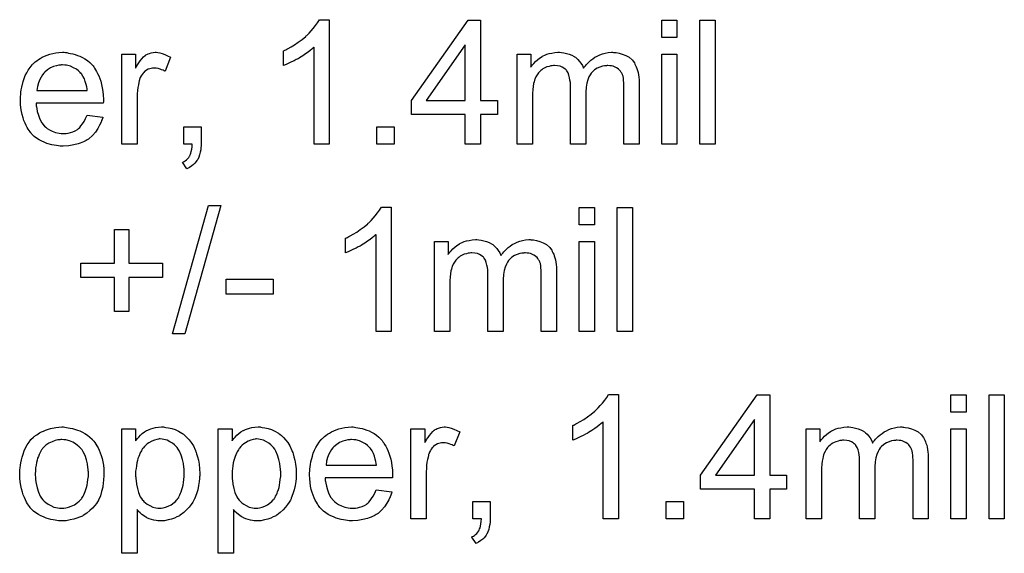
# Model space of a CAD drawing. Extents: x -1.6 to 9, y -2.8 to 5.2.
# Tile 177 of 197: x 6.263 to 6.898, y 3.707 to 4.051. Entities that reach past the tile are written whole.
import ezdxf

# ---------------------------------------------------------------- set-up
doc = ezdxf.new("R2010")
doc.units = 0
doc.layers.add('dfn6-15-57-c_document', color=1, linetype='CONTINUOUS')

msp = doc.modelspace()

# ---------------------------------------------------------------- linework, layer by layer
at = {"layer": 'dfn6-15-57-c_document', "color": 1}
for points in [[(6.462473, 3.970832), (6.452638, 3.970832), (6.452638, 4.033425), (6.452523, 4.03331), (6.451944, 4.032847), (6.45125, 4.032153), (6.450093, 4.031343), (6.44882, 4.030302), (6.4472, 4.029145), (6.445349, 4.027872), (6.443266, 4.026599), (6.443151, 4.026599), (6.443035, 4.026483), (6.442341, 4.026021), (6.441184, 4.025442), (6.439796, 4.024748), (6.438176, 4.023938), (6.43644, 4.023128), (6.434705, 4.022318), (6.432969, 4.021624), (6.432969, 4.031111), (6.433085, 4.031111), (6.433316, 4.031343), (6.433779, 4.031459), (6.434358, 4.031806), (6.435052, 4.032153), (6.435862, 4.032616), (6.437829, 4.033773), (6.440143, 4.035045), (6.442457, 4.036665), (6.444886, 4.038516), (6.447316, 4.040483), (6.447432, 4.040599), (6.447547, 4.040715), (6.447895, 4.041062), (6.448357, 4.041409), (6.449399, 4.042566), (6.450787, 4.043954), (6.452175, 4.045574), (6.45368, 4.047425), (6.454952, 4.049276), (6.456109, 4.051243), (6.462473, 4.051243), (6.462473, 3.970832)], [(6.560123, 3.999063), (6.570999, 3.999063), (6.570999, 3.990038), (6.560123, 3.990038), (6.560123, 3.970832), (6.550289, 3.970832), (6.550289, 3.990038), (6.515463, 3.990038), (6.515463, 3.999063), (6.55214, 4.050896), (6.560123, 4.050896), (6.560123, 3.999063)], [(6.686931, 4.039673), (6.677096, 4.039673), (6.677096, 4.050896), (6.686931, 4.050896), (6.686931, 4.039673)], [(6.711575, 3.970832), (6.70174, 3.970832), (6.70174, 4.050896), (6.711575, 4.050896), (6.711575, 3.970832)], [(6.292162, 4.03007), (6.293088, 4.029954), (6.294245, 4.029723), (6.295518, 4.029492), (6.297022, 4.029145), (6.29841, 4.028798), (6.30003, 4.028219), (6.301534, 4.02764), (6.303154, 4.026831), (6.304774, 4.025905), (6.306393, 4.024864), (6.307898, 4.023591), (6.309286, 4.022203), (6.309402, 4.022087), (6.309633, 4.021856), (6.30998, 4.021393), (6.310443, 4.020698), (6.311021, 4.019889), (6.3116, 4.018963), (6.312294, 4.017806), (6.312988, 4.016418), (6.313682, 4.014914), (6.314377, 4.013294), (6.314955, 4.011443), (6.315534, 4.009476), (6.315997, 4.007277), (6.316344, 4.004963), (6.316575, 4.002534), (6.316691, 3.999872), (6.316691, 3.999757), (6.316691, 3.999294), (6.316691, 3.998484), (6.316575, 3.997327), (6.273188, 3.997327), (6.273188, 3.997211), (6.273188, 3.996864), (6.273303, 3.996401), (6.273303, 3.995707), (6.273419, 3.994897), (6.27365, 3.993972), (6.273997, 3.991889), (6.274692, 3.989575), (6.275617, 3.98703), (6.27689, 3.984716), (6.27851, 3.982633), (6.278625, 3.982633), (6.278741, 3.982402), (6.279435, 3.981823), (6.280477, 3.981013), (6.281865, 3.980204), (6.283716, 3.979278), (6.285799, 3.978468), (6.288113, 3.97789), (6.289386, 3.977774), (6.290774, 3.977658), (6.291699, 3.977658), (6.292741, 3.977774), (6.294014, 3.978005), (6.295402, 3.978352), (6.297022, 3.978815), (6.298526, 3.979509), (6.30003, 3.980435), (6.300146, 3.980551), (6.300724, 3.981013), (6.301418, 3.981708), (6.302228, 3.982633), (6.303154, 3.983906), (6.304195, 3.985526), (6.305236, 3.987377), (6.306162, 3.989575), (6.316344, 3.988302), (6.316344, 3.988187), (6.316228, 3.987955), (6.316112, 3.987493), (6.315881, 3.986798), (6.315534, 3.986104), (6.315187, 3.985179), (6.314261, 3.983212), (6.313104, 3.981013), (6.311484, 3.978699), (6.309633, 3.976501), (6.307319, 3.974419), (6.307203, 3.974419), (6.306972, 3.974187), (6.306625, 3.973956), (6.306162, 3.973609), (6.305468, 3.973262), (6.304774, 3.972914), (6.303848, 3.972452), (6.302807, 3.971989), (6.30165, 3.971526), (6.300493, 3.971063), (6.2976, 3.970369), (6.294361, 3.969791), (6.290774, 3.969559), (6.289501, 3.969559), (6.288691, 3.969675), (6.28765, 3.969791), (6.286377, 3.970022), (6.284989, 3.970253), (6.283485, 3.970485), (6.280245, 3.97141), (6.27851, 3.972104), (6.27689, 3.972799), (6.275154, 3.973724), (6.273535, 3.974766), (6.27203, 3.975923), (6.270526, 3.977311), (6.270411, 3.977427), (6.270179, 3.977658), (6.269832, 3.978121), (6.269369, 3.978815), (6.268791, 3.979625), (6.268212, 3.980551), (6.267518, 3.981708), (6.266824, 3.98298), (6.26613, 3.984484), (6.265436, 3.986104), (6.264857, 3.987955), (6.264279, 3.989922), (6.263816, 3.992005), (6.263469, 3.994319), (6.263237, 3.996749), (6.263122, 3.999294), (6.263122, 3.99941), (6.263122, 3.999988), (6.263122, 4.000682), (6.263237, 4.001724), (6.263353, 4.002996), (6.263469, 4.004385), (6.2637, 4.006005), (6.264047, 4.007624), (6.264973, 4.011327), (6.265551, 4.013178), (6.266245, 4.015145), (6.267171, 4.016996), (6.268212, 4.018732), (6.269369, 4.020467), (6.270642, 4.022087), (6.270758, 4.022203), (6.270989, 4.022434), (6.271452, 4.022781), (6.27203, 4.02336), (6.272725, 4.023938), (6.27365, 4.024632), (6.274692, 4.025442), (6.275964, 4.026136), (6.277237, 4.026946), (6.278741, 4.02764), (6.280361, 4.028335), (6.282096, 4.028913), (6.283948, 4.029492), (6.285914, 4.029839), (6.287997, 4.03007), (6.290195, 4.030186), (6.291352, 4.030186), (6.292162, 4.03007)], [(6.351864, 4.03007), (6.353136, 4.029839), (6.35464, 4.029376), (6.35626, 4.028798), (6.358111, 4.027988), (6.360078, 4.026946), (6.356492, 4.017922), (6.356376, 4.018037), (6.355913, 4.018269), (6.355219, 4.018616), (6.354293, 4.018963), (6.353252, 4.01931), (6.351979, 4.019657), (6.350707, 4.019889), (6.349434, 4.020004), (6.348855, 4.020004), (6.348277, 4.019889), (6.347467, 4.019773), (6.346657, 4.019541), (6.345616, 4.019194), (6.344574, 4.018732), (6.343649, 4.018037), (6.343533, 4.017922), (6.343186, 4.01769), (6.342839, 4.017227), (6.34226, 4.016649), (6.341682, 4.015839), (6.341103, 4.014914), (6.340525, 4.013872), (6.340062, 4.012599), (6.339946, 4.012368), (6.339831, 4.011674), (6.339599, 4.010633), (6.339252, 4.009244), (6.338905, 4.007509), (6.338674, 4.005542), (6.338558, 4.003459), (6.338442, 4.001145), (6.338442, 3.970832), (6.328608, 3.970832), (6.328608, 4.028913), (6.337517, 4.028913), (6.337517, 4.02012), (6.337632, 4.020236), (6.338095, 4.021046), (6.338674, 4.022087), (6.339599, 4.02336), (6.340525, 4.024632), (6.341566, 4.026021), (6.342608, 4.027178), (6.343649, 4.028103), (6.343765, 4.028219), (6.344112, 4.02845), (6.344806, 4.028798), (6.3455, 4.029145), (6.346426, 4.029492), (6.347583, 4.029839), (6.34874, 4.03007), (6.350012, 4.030186), (6.350822, 4.030186), (6.351864, 4.03007)], [(6.550289, 4.03493), (6.525066, 3.999063), (6.550289, 3.999063), (6.550289, 4.03493)], [(6.645973, 4.03007), (6.646783, 4.03007), (6.647593, 4.029955), (6.64956, 4.029608), (6.651642, 4.029029), (6.653841, 4.028103), (6.656039, 4.026946), (6.65789, 4.025327), (6.658121, 4.025095), (6.658584, 4.024401), (6.659394, 4.02336), (6.659741, 4.02255), (6.660204, 4.02174), (6.660667, 4.020699), (6.661014, 4.019657), (6.661477, 4.0185), (6.661824, 4.017112), (6.662055, 4.015724), (6.662287, 4.014104), (6.662518, 4.012484), (6.662518, 4.010633), (6.662518, 3.970832), (6.652684, 3.970832), (6.652684, 4.007277), (6.652684, 4.007393), (6.652684, 4.007509), (6.652684, 4.008203), (6.652684, 4.009244), (6.652568, 4.010517), (6.652452, 4.011905), (6.652336, 4.013294), (6.652105, 4.014682), (6.651758, 4.015724), (6.651758, 4.015839), (6.651526, 4.016186), (6.651295, 4.016649), (6.650948, 4.017228), (6.650485, 4.017922), (6.649907, 4.018616), (6.649212, 4.01931), (6.648287, 4.020004), (6.648171, 4.02012), (6.647824, 4.020236), (6.647361, 4.020467), (6.646551, 4.020814), (6.645742, 4.021161), (6.6447, 4.021393), (6.643659, 4.021508), (6.642386, 4.021624), (6.641808, 4.021624), (6.641345, 4.021508), (6.640188, 4.021393), (6.6388, 4.021161), (6.63718, 4.020583), (6.635444, 4.019889), (6.633709, 4.018847), (6.632089, 4.017459), (6.631973, 4.017228), (6.63151, 4.016649), (6.630816, 4.015724), (6.630122, 4.014335), (6.629312, 4.012484), (6.628734, 4.010286), (6.628271, 4.007624), (6.628039, 4.004501), (6.628039, 3.970832), (6.618205, 3.970832), (6.618205, 4.008434), (6.618205, 4.00855), (6.618205, 4.008782), (6.618205, 4.009013), (6.618205, 4.009476), (6.618089, 4.010748), (6.617858, 4.012137), (6.617626, 4.013757), (6.617164, 4.015376), (6.616585, 4.016881), (6.615775, 4.018269), (6.615659, 4.018385), (6.615312, 4.018847), (6.614734, 4.01931), (6.613924, 4.020004), (6.612883, 4.020583), (6.611494, 4.021161), (6.609874, 4.021508), (6.607908, 4.021624), (6.607213, 4.021624), (6.606404, 4.021508), (6.605478, 4.021393), (6.604321, 4.021046), (6.602932, 4.020698), (6.60166, 4.02012), (6.600271, 4.019426), (6.600156, 4.01931), (6.599693, 4.018963), (6.599114, 4.0185), (6.598305, 4.017806), (6.597495, 4.01688), (6.596685, 4.015723), (6.595875, 4.014451), (6.595181, 4.012947), (6.595065, 4.012715), (6.594949, 4.012137), (6.594718, 4.011211), (6.594371, 4.009938), (6.594024, 4.008203), (6.593792, 4.00612), (6.593676, 4.003691), (6.593561, 4.000914), (6.593561, 3.970832), (6.583726, 3.970832), (6.583726, 4.028913), (6.59252, 4.028913), (6.59252, 4.020583), (6.592635, 4.020814), (6.592982, 4.021277), (6.593676, 4.022087), (6.594486, 4.023012), (6.595528, 4.024169), (6.5968, 4.025327), (6.598189, 4.026483), (6.599809, 4.027525), (6.60004, 4.02764), (6.600618, 4.027988), (6.601544, 4.028335), (6.602817, 4.028913), (6.604321, 4.029376), (6.606056, 4.029723), (6.608023, 4.03007), (6.610106, 4.030186), (6.611147, 4.030186), (6.61242, 4.03007), (6.613808, 4.029839), (6.615544, 4.029492), (6.617279, 4.029029), (6.619015, 4.028335), (6.620635, 4.027409), (6.620866, 4.027294), (6.621329, 4.026946), (6.622023, 4.026368), (6.622949, 4.025442), (6.623874, 4.024401), (6.624916, 4.023128), (6.625841, 4.021624), (6.626535, 4.019889), (6.626651, 4.020004), (6.626882, 4.020352), (6.62723, 4.020814), (6.627808, 4.021508), (6.628502, 4.022318), (6.629312, 4.023128), (6.630238, 4.024054), (6.631395, 4.025095), (6.632667, 4.026021), (6.63394, 4.026946), (6.635444, 4.027756), (6.637064, 4.028566), (6.6388, 4.02926), (6.640651, 4.029723), (6.642502, 4.03007), (6.644584, 4.030186), (6.645394, 4.030186), (6.645973, 4.03007)], [(6.686931, 3.970832), (6.677096, 3.970832), (6.677096, 4.028913), (6.686931, 4.028913), (6.686931, 3.970832)], [(6.290311, 4.022087), (6.289617, 4.022087), (6.289154, 4.021971), (6.287881, 4.021856), (6.286377, 4.021508), (6.284526, 4.02093), (6.282559, 4.02012), (6.280708, 4.018963), (6.278857, 4.017459), (6.278625, 4.017227), (6.278163, 4.016649), (6.277353, 4.015608), (6.276543, 4.014219), (6.275617, 4.012599), (6.274807, 4.010517), (6.274113, 4.008087), (6.273766, 4.005426), (6.306278, 4.005426), (6.306278, 4.005542), (6.306278, 4.005773), (6.306162, 4.00612), (6.306162, 4.006583), (6.305931, 4.007972), (6.305583, 4.009476), (6.305005, 4.011327), (6.304426, 4.013062), (6.303501, 4.014798), (6.30246, 4.016302), (6.30246, 4.016418), (6.302228, 4.016533), (6.30165, 4.017227), (6.300608, 4.018153), (6.29922, 4.019194), (6.297484, 4.020236), (6.295402, 4.021161), (6.292972, 4.021856), (6.291699, 4.021971), (6.290311, 4.022087)], [(6.379747, 3.970832), (6.379747, 3.970716), (6.379747, 3.9706), (6.379747, 3.970253), (6.379747, 3.969791), (6.379632, 3.968749), (6.379516, 3.967245), (6.379169, 3.965741), (6.378822, 3.964006), (6.378243, 3.962386), (6.377549, 3.960882), (6.377433, 3.960766), (6.377086, 3.960303), (6.376623, 3.959609), (6.375813, 3.958683), (6.374888, 3.957758), (6.373731, 3.956832), (6.372227, 3.955791), (6.370607, 3.954981), (6.36783, 3.959146), (6.367946, 3.959262), (6.368293, 3.959378), (6.368871, 3.959725), (6.369566, 3.960187), (6.37026, 3.960766), (6.37107, 3.96146), (6.371764, 3.96227), (6.372342, 3.963196), (6.372458, 3.963311), (6.372574, 3.963658), (6.372805, 3.964353), (6.373152, 3.965162), (6.373384, 3.966204), (6.373731, 3.967592), (6.373962, 3.969096), (6.374078, 3.970832), (6.368524, 3.970832), (6.368524, 3.982055), (6.379747, 3.982055), (6.379747, 3.970832)], [(6.504472, 3.970832), (6.493249, 3.970832), (6.493249, 3.982055), (6.504472, 3.982055), (6.504472, 3.970832)], [(6.369218, 3.848491), (6.361351, 3.848491), (6.384607, 3.931332), (6.392474, 3.931332), (6.369218, 3.848491)], [(6.502505, 3.849879), (6.49267, 3.849879), (6.49267, 3.912473), (6.492555, 3.912357), (6.491976, 3.911894), (6.491282, 3.9112), (6.490125, 3.91039), (6.488852, 3.909349), (6.487233, 3.908192), (6.485381, 3.906919), (6.483299, 3.905646), (6.483183, 3.905646), (6.483067, 3.905531), (6.482373, 3.905068), (6.481216, 3.904489), (6.479828, 3.903795), (6.478208, 3.902985), (6.476472, 3.902175), (6.474737, 3.901365), (6.473001, 3.900671), (6.473001, 3.910159), (6.473117, 3.910159), (6.473349, 3.91039), (6.473811, 3.910506), (6.47439, 3.910853), (6.475084, 3.9112), (6.475894, 3.911663), (6.477861, 3.91282), (6.480175, 3.914093), (6.482489, 3.915712), (6.484918, 3.917564), (6.487348, 3.91953), (6.487464, 3.919646), (6.48758, 3.919762), (6.487927, 3.920109), (6.48839, 3.920456), (6.489431, 3.921613), (6.490819, 3.923001), (6.492208, 3.924621), (6.493712, 3.926472), (6.494984, 3.928324), (6.496141, 3.930291), (6.502505, 3.930291), (6.502505, 3.849879)], [(6.633593, 3.918721), (6.623758, 3.918721), (6.623758, 3.929943), (6.633593, 3.929943), (6.633593, 3.918721)], [(6.658237, 3.849879), (6.648403, 3.849879), (6.648403, 3.929943), (6.658237, 3.929943), (6.658237, 3.849879)], [(6.33312, 3.893961), (6.354872, 3.893961), (6.354872, 3.88482), (6.33312, 3.88482), (6.33312, 3.862837), (6.323864, 3.862837), (6.323864, 3.88482), (6.302113, 3.88482), (6.302113, 3.893961), (6.323864, 3.893961), (6.323864, 3.915712), (6.33312, 3.915712), (6.33312, 3.893961)], [(6.592635, 3.909117), (6.593445, 3.909117), (6.594255, 3.909002), (6.596222, 3.908655), (6.598305, 3.908076), (6.600503, 3.907151), (6.602701, 3.905994), (6.604552, 3.904374), (6.604784, 3.904142), (6.605247, 3.903448), (6.606056, 3.902407), (6.606404, 3.901597), (6.606866, 3.900787), (6.607329, 3.899746), (6.607676, 3.898704), (6.608139, 3.897547), (6.608486, 3.896159), (6.608717, 3.894771), (6.608949, 3.893151), (6.60918, 3.891531), (6.60918, 3.88968), (6.60918, 3.849879), (6.599346, 3.849879), (6.599346, 3.886325), (6.599346, 3.88644), (6.599346, 3.886556), (6.599346, 3.88725), (6.599346, 3.888291), (6.59923, 3.889564), (6.599114, 3.890952), (6.598999, 3.892341), (6.598767, 3.893729), (6.59842, 3.894771), (6.59842, 3.894886), (6.598189, 3.895233), (6.597957, 3.895696), (6.59761, 3.896275), (6.597148, 3.896969), (6.596569, 3.897663), (6.595875, 3.898357), (6.594949, 3.899052), (6.594833, 3.899167), (6.594486, 3.899283), (6.594024, 3.899514), (6.593214, 3.899861), (6.592404, 3.900209), (6.591363, 3.90044), (6.590321, 3.900556), (6.589048, 3.900671), (6.58847, 3.900671), (6.588007, 3.900556), (6.58685, 3.90044), (6.585462, 3.900209), (6.583842, 3.89963), (6.582106, 3.898936), (6.580371, 3.897894), (6.578751, 3.896506), (6.578636, 3.896275), (6.578173, 3.895696), (6.577479, 3.894771), (6.576784, 3.893382), (6.575974, 3.891531), (6.575396, 3.889333), (6.574933, 3.886672), (6.574702, 3.883548), (6.574702, 3.849879), (6.564867, 3.849879), (6.564867, 3.887481), (6.564867, 3.887597), (6.564867, 3.887829), (6.564867, 3.88806), (6.564867, 3.888523), (6.564752, 3.889796), (6.56452, 3.891184), (6.564289, 3.892804), (6.563826, 3.894423), (6.563247, 3.895928), (6.562438, 3.897316), (6.562322, 3.897432), (6.561975, 3.897894), (6.561396, 3.898357), (6.560586, 3.899052), (6.559545, 3.89963), (6.558157, 3.900209), (6.556537, 3.900556), (6.55457, 3.900671), (6.553876, 3.900671), (6.553066, 3.900556), (6.55214, 3.90044), (6.550983, 3.900093), (6.549595, 3.899746), (6.548322, 3.899167), (6.546934, 3.898473), (6.546818, 3.898357), (6.546355, 3.89801), (6.545777, 3.897547), (6.544967, 3.896853), (6.544157, 3.895928), (6.543347, 3.894771), (6.542537, 3.893498), (6.541843, 3.891994), (6.541727, 3.891762), (6.541611, 3.891184), (6.54138, 3.890258), (6.541033, 3.888986), (6.540686, 3.88725), (6.540454, 3.885168), (6.540339, 3.882738), (6.540223, 3.879961), (6.540223, 3.849879), (6.530389, 3.849879), (6.530389, 3.90796), (6.539182, 3.90796), (6.539182, 3.89963), (6.539297, 3.899861), (6.539645, 3.900324), (6.540339, 3.901134), (6.541149, 3.90206), (6.54219, 3.903217), (6.543463, 3.904374), (6.544851, 3.905531), (6.546471, 3.906572), (6.546702, 3.906688), (6.547281, 3.907035), (6.548206, 3.907382), (6.549479, 3.90796), (6.550983, 3.908423), (6.552719, 3.90877), (6.554686, 3.909117), (6.556768, 3.909233), (6.55781, 3.909233), (6.559082, 3.909117), (6.560471, 3.908886), (6.562206, 3.908539), (6.563942, 3.908076), (6.565677, 3.907382), (6.567297, 3.906456), (6.567528, 3.906341), (6.567991, 3.905994), (6.568685, 3.905415), (6.569611, 3.904489), (6.570537, 3.903448), (6.571578, 3.902175), (6.572503, 3.900671), (6.573198, 3.898936), (6.573313, 3.899052), (6.573545, 3.899399), (6.573892, 3.899861), (6.57447, 3.900556), (6.575164, 3.901365), (6.575974, 3.902175), (6.5769, 3.903101), (6.578057, 3.904142), (6.57933, 3.905068), (6.580602, 3.905994), (6.582106, 3.906803), (6.583726, 3.907613), (6.585462, 3.908307), (6.587313, 3.90877), (6.589164, 3.909117), (6.591247, 3.909233), (6.592057, 3.909233), (6.592635, 3.909117)], [(6.633593, 3.849879), (6.623758, 3.849879), (6.623758, 3.907961), (6.633593, 3.907961), (6.633593, 3.849879)], [(6.426374, 3.873945), (6.395945, 3.873945), (6.395945, 3.883779), (6.426374, 3.883779), (6.426374, 3.873945)], [(6.649097, 3.728926), (6.639262, 3.728926), (6.639262, 3.79152), (6.639147, 3.791404), (6.638568, 3.790941), (6.637874, 3.790247), (6.636717, 3.789437), (6.635444, 3.788396), (6.633824, 3.787239), (6.631973, 3.785966), (6.629891, 3.784694), (6.629775, 3.784694), (6.629659, 3.784578), (6.628965, 3.784115), (6.627808, 3.783537), (6.62642, 3.782843), (6.6248, 3.782033), (6.623064, 3.781223), (6.621329, 3.780413), (6.619593, 3.779719), (6.619593, 3.789206), (6.619709, 3.789206), (6.61994, 3.789437), (6.620403, 3.789553), (6.620982, 3.7899), (6.621676, 3.790247), (6.622486, 3.79071), (6.624453, 3.791867), (6.626767, 3.79314), (6.629081, 3.79476), (6.63151, 3.796611), (6.63394, 3.798578), (6.634056, 3.798693), (6.634172, 3.798809), (6.634519, 3.799156), (6.634981, 3.799503), (6.636023, 3.80066), (6.637411, 3.802049), (6.6388, 3.803669), (6.640304, 3.80552), (6.641576, 3.807371), (6.642733, 3.809338), (6.649097, 3.809338), (6.649097, 3.728926)], [(6.746748, 3.757157), (6.757623, 3.757157), (6.757623, 3.748133), (6.746748, 3.748133), (6.746748, 3.728926), (6.736913, 3.728926), (6.736913, 3.748133), (6.702087, 3.748133), (6.702087, 3.757157), (6.738764, 3.808991), (6.746748, 3.808991), (6.746748, 3.757157)], [(6.873555, 3.797768), (6.86372, 3.797768), (6.86372, 3.808991), (6.873555, 3.808991), (6.873555, 3.797768)], [(6.898199, 3.728926), (6.888364, 3.728926), (6.888364, 3.808991), (6.898199, 3.808991), (6.898199, 3.728926)], [(6.291815, 3.788165), (6.292856, 3.788049), (6.294014, 3.787818), (6.295286, 3.787586), (6.29679, 3.787355), (6.299914, 3.786313), (6.301534, 3.785735), (6.303154, 3.784925), (6.304774, 3.784115), (6.306393, 3.782958), (6.307898, 3.781801), (6.309402, 3.780413), (6.309517, 3.780297), (6.309749, 3.780066), (6.310096, 3.779603), (6.310559, 3.779024), (6.311137, 3.778214), (6.311831, 3.777173), (6.312525, 3.776016), (6.31322, 3.774743), (6.313914, 3.773355), (6.314608, 3.771619), (6.315302, 3.769884), (6.315881, 3.767917), (6.316344, 3.765834), (6.316691, 3.763636), (6.316922, 3.761322), (6.317038, 3.758777), (6.317038, 3.758661), (6.317038, 3.758314), (6.317038, 3.757735), (6.317038, 3.756926), (6.316922, 3.756), (6.316806, 3.754843), (6.316806, 3.753686), (6.316575, 3.752413), (6.316228, 3.749521), (6.315534, 3.746628), (6.314724, 3.743736), (6.313567, 3.741075), (6.313567, 3.740959), (6.313451, 3.740843), (6.31322, 3.740496), (6.312988, 3.740033), (6.312178, 3.738876), (6.311137, 3.737488), (6.309749, 3.735868), (6.308013, 3.734248), (6.306046, 3.732629), (6.303732, 3.731124), (6.303617, 3.731124), (6.303501, 3.731009), (6.303154, 3.730777), (6.302575, 3.730546), (6.301997, 3.730315), (6.301303, 3.730083), (6.299567, 3.729389), (6.2976, 3.728811), (6.295171, 3.728232), (6.292625, 3.727769), (6.289848, 3.727653), (6.288691, 3.727653), (6.287766, 3.727769), (6.286724, 3.727885), (6.285567, 3.728116), (6.284179, 3.728348), (6.282791, 3.728579), (6.279667, 3.729505), (6.277931, 3.730199), (6.276311, 3.730893), (6.274692, 3.731819), (6.273072, 3.73286), (6.271568, 3.734017), (6.270064, 3.735405), (6.269948, 3.735521), (6.269717, 3.735753), (6.269369, 3.736215), (6.268907, 3.73691), (6.268328, 3.737719), (6.26775, 3.738645), (6.267055, 3.739802), (6.266361, 3.74119), (6.265667, 3.742695), (6.264973, 3.74443), (6.264394, 3.746281), (6.263816, 3.748248), (6.263353, 3.750446), (6.263006, 3.75276), (6.262775, 3.755306), (6.262659, 3.757967), (6.262659, 3.758198), (6.262659, 3.758661), (6.262775, 3.759471), (6.262775, 3.760628), (6.26289, 3.761901), (6.263122, 3.763521), (6.263353, 3.76514), (6.263816, 3.766992), (6.264279, 3.768843), (6.264857, 3.77081), (6.265551, 3.772892), (6.266477, 3.774859), (6.267403, 3.77671), (6.268675, 3.778561), (6.269948, 3.780297), (6.271568, 3.781801), (6.271683, 3.781917), (6.271915, 3.782032), (6.272378, 3.78238), (6.272956, 3.782842), (6.27365, 3.783305), (6.274576, 3.783884), (6.275502, 3.784462), (6.276658, 3.785041), (6.277931, 3.785619), (6.27932, 3.786198), (6.282444, 3.787239), (6.28603, 3.788049), (6.287881, 3.788165), (6.289848, 3.78828), (6.291005, 3.78828), (6.291815, 3.788165)], [(6.356144, 3.788165), (6.356954, 3.788049), (6.35869, 3.787818), (6.360772, 3.787355), (6.362971, 3.78666), (6.365169, 3.785619), (6.367367, 3.784347), (6.367483, 3.784347), (6.367599, 3.784115), (6.368293, 3.783652), (6.369334, 3.782727), (6.370607, 3.78157), (6.371995, 3.780066), (6.373384, 3.778214), (6.374772, 3.776016), (6.375929, 3.773586), (6.375929, 3.773471), (6.376045, 3.773239), (6.37616, 3.772892), (6.376392, 3.772429), (6.376623, 3.771735), (6.376855, 3.770925), (6.377433, 3.769074), (6.378012, 3.76676), (6.378475, 3.764215), (6.378822, 3.761322), (6.378937, 3.758314), (6.378937, 3.758198), (6.378937, 3.757967), (6.378937, 3.757504), (6.378937, 3.75681), (6.378822, 3.756), (6.378822, 3.755074), (6.37859, 3.752992), (6.378127, 3.750446), (6.377549, 3.747785), (6.376739, 3.745008), (6.375698, 3.742232), (6.375698, 3.742116), (6.375582, 3.741885), (6.375351, 3.741537), (6.375119, 3.741075), (6.374309, 3.739802), (6.373268, 3.738182), (6.371995, 3.736447), (6.370376, 3.734711), (6.368524, 3.732976), (6.366326, 3.731356), (6.36621, 3.731356), (6.366095, 3.73124), (6.365748, 3.731009), (6.365285, 3.730777), (6.364128, 3.730199), (6.362508, 3.729505), (6.360541, 3.728811), (6.358458, 3.728232), (6.356029, 3.727769), (6.353599, 3.727653), (6.352789, 3.727653), (6.351864, 3.727769), (6.350707, 3.727885), (6.349318, 3.728116), (6.347814, 3.728463), (6.34631, 3.728926), (6.344806, 3.72962), (6.34469, 3.729736), (6.344112, 3.729968), (6.343417, 3.73043), (6.342492, 3.731124), (6.341566, 3.731819), (6.340409, 3.732744), (6.339368, 3.733786), (6.338442, 3.734943), (6.338442, 3.706712), (6.328608, 3.706712), (6.328608, 3.787008), (6.337517, 3.787008), (6.337517, 3.779371), (6.337632, 3.779603), (6.338095, 3.780066), (6.338674, 3.780876), (6.339599, 3.781801), (6.340641, 3.782958), (6.341798, 3.783999), (6.343186, 3.785041), (6.344574, 3.785966), (6.344806, 3.786082), (6.345269, 3.786313), (6.346194, 3.78666), (6.347351, 3.787123), (6.34874, 3.787586), (6.350359, 3.787933), (6.352211, 3.788165), (6.354293, 3.78828), (6.355566, 3.78828), (6.356144, 3.788165)], [(6.418391, 3.788165), (6.419201, 3.788049), (6.420936, 3.787818), (6.423019, 3.787355), (6.425217, 3.78666), (6.427416, 3.785619), (6.429614, 3.784347), (6.42973, 3.784347), (6.429845, 3.784115), (6.430539, 3.783652), (6.431581, 3.782727), (6.432854, 3.78157), (6.434242, 3.780066), (6.43563, 3.778214), (6.437019, 3.776016), (6.438176, 3.773586), (6.438176, 3.773471), (6.438291, 3.773239), (6.438407, 3.772892), (6.438639, 3.772429), (6.43887, 3.771735), (6.439101, 3.770925), (6.43968, 3.769074), (6.440258, 3.76676), (6.440721, 3.764215), (6.441068, 3.761322), (6.441184, 3.758314), (6.441184, 3.758198), (6.441184, 3.757967), (6.441184, 3.757504), (6.441184, 3.75681), (6.441068, 3.756), (6.441068, 3.755074), (6.440837, 3.752992), (6.440374, 3.750446), (6.439796, 3.747785), (6.438986, 3.745008), (6.437944, 3.742232), (6.437944, 3.742116), (6.437829, 3.741885), (6.437597, 3.741537), (6.437366, 3.741075), (6.436556, 3.739802), (6.435515, 3.738182), (6.434242, 3.736447), (6.432622, 3.734711), (6.430771, 3.732976), (6.428573, 3.731356), (6.428457, 3.731356), (6.428341, 3.73124), (6.427994, 3.731009), (6.427531, 3.730777), (6.426374, 3.730199), (6.424755, 3.729505), (6.422788, 3.728811), (6.420705, 3.728232), (6.418275, 3.727769), (6.415846, 3.727653), (6.415036, 3.727653), (6.41411, 3.727769), (6.412953, 3.727885), (6.411565, 3.728116), (6.410061, 3.728463), (6.408556, 3.728926), (6.407052, 3.72962), (6.406937, 3.729736), (6.406358, 3.729968), (6.405664, 3.73043), (6.404738, 3.731124), (6.403813, 3.731819), (6.402656, 3.732744), (6.401614, 3.733786), (6.400689, 3.734943), (6.400689, 3.706712), (6.390854, 3.706712), (6.390854, 3.787008), (6.399763, 3.787008), (6.399763, 3.779371), (6.399879, 3.779603), (6.400342, 3.780066), (6.40092, 3.780876), (6.401846, 3.781801), (6.402887, 3.782958), (6.404044, 3.783999), (6.405433, 3.785041), (6.406821, 3.785966), (6.407052, 3.786082), (6.407515, 3.786313), (6.408441, 3.78666), (6.409598, 3.787123), (6.410986, 3.787586), (6.412606, 3.787933), (6.414457, 3.788165), (6.41654, 3.78828), (6.417812, 3.78828), (6.418391, 3.788165)], [(6.478786, 3.788165), (6.479712, 3.788049), (6.480869, 3.787818), (6.482142, 3.787586), (6.483646, 3.787239), (6.485034, 3.786892), (6.486654, 3.786313), (6.488158, 3.785735), (6.489778, 3.784925), (6.491398, 3.783999), (6.493017, 3.782958), (6.494522, 3.781685), (6.49591, 3.780297), (6.496026, 3.780181), (6.496257, 3.77995), (6.496604, 3.779487), (6.497067, 3.778793), (6.497645, 3.777983), (6.498224, 3.777057), (6.498918, 3.7759), (6.499612, 3.774512), (6.500307, 3.773008), (6.501001, 3.771388), (6.501579, 3.769537), (6.502158, 3.76757), (6.502621, 3.765372), (6.502968, 3.763058), (6.503199, 3.760628), (6.503315, 3.757967), (6.503315, 3.757851), (6.503315, 3.757388), (6.503315, 3.756579), (6.503199, 3.755421), (6.459812, 3.755421), (6.459812, 3.755306), (6.459812, 3.754959), (6.459927, 3.754496), (6.459927, 3.753802), (6.460043, 3.752992), (6.460274, 3.752066), (6.460622, 3.749984), (6.461316, 3.74767), (6.462241, 3.745124), (6.463514, 3.74281), (6.465134, 3.740728), (6.465249, 3.740728), (6.465365, 3.740496), (6.466059, 3.739918), (6.467101, 3.739108), (6.468489, 3.738298), (6.47034, 3.737372), (6.472423, 3.736562), (6.474737, 3.735984), (6.47601, 3.735868), (6.477398, 3.735753), (6.478324, 3.735753), (6.479365, 3.735868), (6.480638, 3.7361), (6.482026, 3.736447), (6.483646, 3.73691), (6.48515, 3.737604), (6.486654, 3.738529), (6.48677, 3.738645), (6.487348, 3.739108), (6.488042, 3.739802), (6.488852, 3.740728), (6.489778, 3.742), (6.490819, 3.74362), (6.49186, 3.745471), (6.492786, 3.74767), (6.502968, 3.746397), (6.502968, 3.746281), (6.502852, 3.74605), (6.502736, 3.745587), (6.502505, 3.744893), (6.502158, 3.744199), (6.501811, 3.743273), (6.500885, 3.741306), (6.499728, 3.739108), (6.498108, 3.736794), (6.496257, 3.734595), (6.493943, 3.732513), (6.493827, 3.732513), (6.493596, 3.732282), (6.493249, 3.73205), (6.492786, 3.731703), (6.492092, 3.731356), (6.491398, 3.731009), (6.490472, 3.730546), (6.489431, 3.730083), (6.488274, 3.72962), (6.487117, 3.729158), (6.484224, 3.728463), (6.480985, 3.727885), (6.477398, 3.727653), (6.476125, 3.727653), (6.475315, 3.727769), (6.474274, 3.727885), (6.473001, 3.728116), (6.471613, 3.728348), (6.470109, 3.728579), (6.466869, 3.729505), (6.465134, 3.730199), (6.463514, 3.730893), (6.461779, 3.731819), (6.460159, 3.73286), (6.458655, 3.734017), (6.45715, 3.735405), (6.457035, 3.735521), (6.456803, 3.735753), (6.456456, 3.736215), (6.455993, 3.73691), (6.455415, 3.737719), (6.454837, 3.738645), (6.454142, 3.739802), (6.453448, 3.741075), (6.452754, 3.742579), (6.45206, 3.744199), (6.451481, 3.74605), (6.450903, 3.748017), (6.45044, 3.750099), (6.450093, 3.752413), (6.449861, 3.754843), (6.449746, 3.757388), (6.449746, 3.757504), (6.449746, 3.758083), (6.449746, 3.758777), (6.449861, 3.759818), (6.449977, 3.761091), (6.450093, 3.762479), (6.450324, 3.764099), (6.450671, 3.765719), (6.451597, 3.769421), (6.452175, 3.771272), (6.45287, 3.773239), (6.453795, 3.77509), (6.454837, 3.776826), (6.455993, 3.778561), (6.457266, 3.780181), (6.457382, 3.780297), (6.457613, 3.780528), (6.458076, 3.780876), (6.458655, 3.781454), (6.459349, 3.782032), (6.460274, 3.782727), (6.461316, 3.783537), (6.462588, 3.784231), (6.463861, 3.785041), (6.465365, 3.785735), (6.466985, 3.786429), (6.468721, 3.787008), (6.470572, 3.787586), (6.472539, 3.787933), (6.474621, 3.788165), (6.476819, 3.78828), (6.477976, 3.78828), (6.478786, 3.788165)], [(6.538488, 3.788165), (6.53976, 3.787933), (6.541264, 3.78747), (6.542884, 3.786892), (6.544735, 3.786082), (6.546702, 3.785041), (6.543116, 3.776016), (6.543, 3.776132), (6.542537, 3.776363), (6.541843, 3.77671), (6.540917, 3.777057), (6.539876, 3.777405), (6.538603, 3.777752), (6.537331, 3.777983), (6.536058, 3.778099), (6.535479, 3.778099), (6.534901, 3.777983), (6.534091, 3.777867), (6.533281, 3.777636), (6.53224, 3.777289), (6.531199, 3.776826), (6.530273, 3.776132), (6.530157, 3.776016), (6.52981, 3.775785), (6.529463, 3.775322), (6.528885, 3.774743), (6.528306, 3.773934), (6.527727, 3.773008), (6.527149, 3.771967), (6.526686, 3.770694), (6.52657, 3.770463), (6.526455, 3.769768), (6.526223, 3.768727), (6.525876, 3.767339), (6.525529, 3.765603), (6.525298, 3.763636), (6.525182, 3.761554), (6.525066, 3.75924), (6.525066, 3.728926), (6.515232, 3.728926), (6.515232, 3.787008), (6.524141, 3.787008), (6.524141, 3.778214), (6.524257, 3.77833), (6.524719, 3.77914), (6.525298, 3.780181), (6.526223, 3.781454), (6.527149, 3.782727), (6.52819, 3.784115), (6.529232, 3.785272), (6.530273, 3.786198), (6.530389, 3.786313), (6.530736, 3.786545), (6.53143, 3.786892), (6.532124, 3.787239), (6.53305, 3.787586), (6.534207, 3.787933), (6.535364, 3.788165), (6.536636, 3.78828), (6.537446, 3.78828), (6.538488, 3.788165)], [(6.736913, 3.793024), (6.71169, 3.757157), (6.736913, 3.757157), (6.736913, 3.793024)], [(6.832597, 3.788165), (6.833407, 3.788165), (6.834217, 3.788049), (6.836184, 3.787702), (6.838266, 3.787123), (6.840465, 3.786198), (6.842663, 3.785041), (6.844514, 3.783421), (6.844745, 3.78319), (6.845208, 3.782495), (6.846018, 3.781454), (6.846365, 3.780644), (6.846828, 3.779834), (6.847291, 3.778793), (6.847638, 3.777752), (6.848101, 3.776595), (6.848448, 3.775206), (6.848679, 3.773818), (6.848911, 3.772198), (6.849142, 3.770578), (6.849142, 3.768727), (6.849142, 3.728926), (6.839308, 3.728926), (6.839308, 3.765372), (6.839308, 3.765488), (6.839308, 3.765603), (6.839308, 3.766297), (6.839308, 3.767339), (6.839192, 3.768611), (6.839076, 3.77), (6.838961, 3.771388), (6.838729, 3.772777), (6.838382, 3.773818), (6.838382, 3.773934), (6.838151, 3.774281), (6.837919, 3.774744), (6.837572, 3.775322), (6.837109, 3.776016), (6.836531, 3.77671), (6.835837, 3.777405), (6.834911, 3.778099), (6.834795, 3.778215), (6.834448, 3.77833), (6.833985, 3.778562), (6.833176, 3.778909), (6.832366, 3.779256), (6.831324, 3.779487), (6.830283, 3.779603), (6.82901, 3.779719), (6.828432, 3.779719), (6.827969, 3.779603), (6.826812, 3.779487), (6.825424, 3.779256), (6.823804, 3.778677), (6.822068, 3.777983), (6.820333, 3.776942), (6.818713, 3.775553), (6.818597, 3.775322), (6.818135, 3.774744), (6.81744, 3.773818), (6.816746, 3.77243), (6.815936, 3.770578), (6.815358, 3.76838), (6.814895, 3.765719), (6.814663, 3.762595), (6.814663, 3.728926), (6.804829, 3.728926), (6.804829, 3.766529), (6.804829, 3.766644), (6.804829, 3.766876), (6.804829, 3.767107), (6.804829, 3.76757), (6.804713, 3.768843), (6.804482, 3.770231), (6.804251, 3.771851), (6.803788, 3.773471), (6.803209, 3.774975), (6.802399, 3.776363), (6.802284, 3.776479), (6.801936, 3.776942), (6.801358, 3.777405), (6.800548, 3.778099), (6.799507, 3.778677), (6.798118, 3.779256), (6.796499, 3.779603), (6.794532, 3.779719), (6.793837, 3.779719), (6.793028, 3.779603), (6.792102, 3.779487), (6.790945, 3.77914), (6.789557, 3.778793), (6.788284, 3.778215), (6.786895, 3.77752), (6.78678, 3.777405), (6.786317, 3.777057), (6.785739, 3.776595), (6.784929, 3.775901), (6.784119, 3.774975), (6.783309, 3.773818), (6.782499, 3.772545), (6.781805, 3.771041), (6.781689, 3.77081), (6.781573, 3.770231), (6.781342, 3.769306), (6.780995, 3.768033), (6.780648, 3.766297), (6.780416, 3.764215), (6.780301, 3.761785), (6.780185, 3.759008), (6.780185, 3.728926), (6.77035, 3.728926), (6.77035, 3.787008), (6.779144, 3.787008), (6.779144, 3.778677), (6.779259, 3.778909), (6.779606, 3.779372), (6.780301, 3.780181), (6.78111, 3.781107), (6.782152, 3.782264), (6.783425, 3.783421), (6.784813, 3.784578), (6.786433, 3.785619), (6.786664, 3.785735), (6.787243, 3.786082), (6.788168, 3.786429), (6.789441, 3.787008), (6.790945, 3.78747), (6.792681, 3.787818), (6.794647, 3.788165), (6.79673, 3.78828), (6.797771, 3.78828), (6.799044, 3.788165), (6.800432, 3.787933), (6.802168, 3.787586), (6.803903, 3.787123), (6.805639, 3.786429), (6.807259, 3.785504), (6.80749, 3.785388), (6.807953, 3.785041), (6.808647, 3.784462), (6.809573, 3.783537), (6.810498, 3.782495), (6.81154, 3.781223), (6.812465, 3.779719), (6.813159, 3.777983), (6.813275, 3.778099), (6.813507, 3.778446), (6.813854, 3.778909), (6.814432, 3.779603), (6.815126, 3.780413), (6.815936, 3.781223), (6.816862, 3.782148), (6.818019, 3.78319), (6.819292, 3.784115), (6.820564, 3.785041), (6.822068, 3.785851), (6.823688, 3.786661), (6.825424, 3.787355), (6.827275, 3.787818), (6.829126, 3.788165), (6.831209, 3.78828), (6.832019, 3.78828), (6.832597, 3.788165)], [(6.873555, 3.728926), (6.86372, 3.728926), (6.86372, 3.787008), (6.873555, 3.787008), (6.873555, 3.728926)], [(6.289848, 3.780181), (6.289154, 3.780181), (6.288576, 3.780066), (6.287303, 3.77995), (6.285567, 3.779487), (6.2836, 3.778793), (6.281518, 3.777867), (6.279551, 3.776479), (6.27851, 3.775553), (6.277584, 3.774628), (6.277584, 3.774512), (6.277353, 3.774396), (6.277121, 3.774049), (6.276774, 3.773586), (6.276427, 3.773008), (6.27608, 3.772314), (6.275617, 3.771388), (6.275154, 3.770463), (6.274692, 3.769305), (6.274229, 3.768148), (6.273882, 3.76676), (6.273535, 3.765256), (6.273188, 3.763636), (6.272956, 3.761901), (6.27284, 3.759934), (6.272725, 3.757967), (6.272725, 3.757851), (6.272725, 3.757504), (6.272725, 3.756926), (6.27284, 3.756116), (6.27284, 3.75519), (6.272956, 3.754149), (6.273303, 3.751719), (6.273882, 3.748942), (6.274807, 3.746166), (6.275964, 3.743504), (6.276774, 3.742347), (6.277584, 3.74119), (6.2777, 3.74119), (6.277815, 3.740959), (6.27851, 3.740381), (6.279551, 3.739455), (6.280939, 3.738529), (6.282675, 3.737488), (6.284757, 3.736562), (6.287187, 3.735984), (6.28846, 3.735868), (6.289848, 3.735753), (6.290542, 3.735753), (6.291121, 3.735868), (6.292394, 3.7361), (6.294129, 3.736447), (6.29598, 3.737141), (6.298063, 3.738066), (6.30003, 3.739455), (6.301071, 3.740381), (6.301997, 3.741306), (6.302113, 3.741422), (6.302228, 3.741537), (6.30246, 3.741885), (6.302807, 3.742347), (6.303154, 3.742926), (6.303617, 3.74362), (6.304079, 3.744546), (6.304542, 3.745471), (6.305005, 3.746628), (6.305352, 3.747901), (6.305815, 3.749289), (6.306162, 3.750794), (6.306509, 3.752529), (6.30674, 3.754265), (6.306972, 3.756231), (6.306972, 3.758314), (6.306972, 3.75843), (6.306972, 3.758777), (6.306972, 3.759355), (6.306856, 3.76005), (6.306856, 3.760975), (6.30674, 3.762016), (6.306393, 3.764446), (6.305815, 3.766992), (6.304889, 3.769768), (6.303617, 3.772314), (6.302922, 3.773586), (6.301997, 3.774628), (6.301997, 3.774743), (6.301765, 3.774859), (6.301071, 3.775553), (6.30003, 3.776363), (6.298641, 3.777405), (6.296906, 3.778446), (6.294823, 3.779371), (6.292509, 3.77995), (6.291237, 3.780066), (6.289848, 3.780181)], [(6.353368, 3.780528), (6.352789, 3.780528), (6.352326, 3.780413), (6.351169, 3.780181), (6.349665, 3.779834), (6.34793, 3.77914), (6.346078, 3.778099), (6.345037, 3.777405), (6.344112, 3.776595), (6.343186, 3.775669), (6.34226, 3.774628), (6.34226, 3.774512), (6.342029, 3.774396), (6.341798, 3.774049), (6.341566, 3.773586), (6.341219, 3.772892), (6.340756, 3.772198), (6.340293, 3.771272), (6.339946, 3.770347), (6.339484, 3.76919), (6.339021, 3.767917), (6.338674, 3.766529), (6.338211, 3.765025), (6.33798, 3.763289), (6.337748, 3.761554), (6.337517, 3.759702), (6.337517, 3.75762), (6.337517, 3.757504), (6.337517, 3.757157), (6.337517, 3.756579), (6.337632, 3.755769), (6.337632, 3.754843), (6.337748, 3.753802), (6.338095, 3.751372), (6.338674, 3.748595), (6.339368, 3.745934), (6.340525, 3.743273), (6.341219, 3.742116), (6.342029, 3.741075), (6.34226, 3.740843), (6.342839, 3.740265), (6.343765, 3.739339), (6.345037, 3.738414), (6.346657, 3.737488), (6.348508, 3.736562), (6.350591, 3.735984), (6.351748, 3.735868), (6.352905, 3.735753), (6.353599, 3.735753), (6.354062, 3.735868), (6.355219, 3.7361), (6.356839, 3.736447), (6.358574, 3.737141), (6.360425, 3.738066), (6.362276, 3.739455), (6.363202, 3.740265), (6.364128, 3.74119), (6.364128, 3.741306), (6.364359, 3.741422), (6.364591, 3.741769), (6.364822, 3.742232), (6.365285, 3.74281), (6.365632, 3.74362), (6.366095, 3.74443), (6.366557, 3.745471), (6.366904, 3.746513), (6.367367, 3.747901), (6.36783, 3.749289), (6.368177, 3.750794), (6.368409, 3.752529), (6.36864, 3.75438), (6.368871, 3.756347), (6.368871, 3.75843), (6.368871, 3.758545), (6.368871, 3.758892), (6.368871, 3.759471), (6.368756, 3.760281), (6.368756, 3.761206), (6.36864, 3.762248), (6.368293, 3.764677), (6.367714, 3.767339), (6.366904, 3.77), (6.365748, 3.772661), (6.365053, 3.773934), (6.364243, 3.774975), (6.364243, 3.77509), (6.364012, 3.775206), (6.363434, 3.7759), (6.362508, 3.77671), (6.361235, 3.777752), (6.359615, 3.778793), (6.357764, 3.779718), (6.355682, 3.780297), (6.354525, 3.780413), (6.353368, 3.780528)], [(6.415614, 3.780528), (6.415036, 3.780528), (6.414573, 3.780413), (6.413416, 3.780181), (6.411912, 3.779834), (6.410176, 3.77914), (6.408325, 3.778099), (6.407284, 3.777405), (6.406358, 3.776595), (6.405433, 3.775669), (6.404507, 3.774628), (6.404507, 3.774512), (6.404276, 3.774396), (6.404044, 3.774049), (6.403813, 3.773586), (6.403466, 3.772892), (6.403003, 3.772198), (6.40254, 3.771272), (6.402193, 3.770347), (6.40173, 3.76919), (6.401267, 3.767917), (6.40092, 3.766529), (6.400458, 3.765025), (6.400226, 3.763289), (6.399995, 3.761554), (6.399763, 3.759702), (6.399763, 3.75762), (6.399763, 3.757504), (6.399763, 3.757157), (6.399763, 3.756579), (6.399879, 3.755769), (6.399879, 3.754843), (6.399995, 3.753802), (6.400342, 3.751372), (6.40092, 3.748595), (6.401614, 3.745934), (6.402771, 3.743273), (6.403466, 3.742116), (6.404276, 3.741075), (6.404507, 3.740843), (6.405086, 3.740265), (6.406011, 3.739339), (6.407284, 3.738414), (6.408904, 3.737488), (6.410755, 3.736562), (6.412837, 3.735984), (6.413994, 3.735868), (6.415151, 3.735753), (6.415846, 3.735753), (6.416308, 3.735868), (6.417465, 3.7361), (6.419085, 3.736447), (6.420821, 3.737141), (6.422672, 3.738066), (6.424523, 3.739455), (6.425449, 3.740265), (6.426374, 3.74119), (6.426374, 3.741306), (6.426606, 3.741422), (6.426837, 3.741769), (6.427069, 3.742232), (6.427531, 3.74281), (6.427878, 3.74362), (6.428341, 3.74443), (6.428804, 3.745471), (6.429151, 3.746513), (6.429614, 3.747901), (6.430077, 3.749289), (6.430424, 3.750794), (6.430655, 3.752529), (6.430887, 3.75438), (6.431118, 3.756347), (6.431118, 3.75843), (6.431118, 3.758545), (6.431118, 3.758892), (6.431118, 3.759471), (6.431002, 3.760281), (6.431002, 3.761206), (6.430887, 3.762248), (6.430539, 3.764677), (6.429961, 3.767339), (6.429151, 3.77), (6.427994, 3.772661), (6.4273, 3.773934), (6.42649, 3.774975), (6.42649, 3.77509), (6.426259, 3.775206), (6.42568, 3.7759), (6.424755, 3.77671), (6.423482, 3.777752), (6.421862, 3.778793), (6.420011, 3.779718), (6.417928, 3.780297), (6.416771, 3.780413), (6.415614, 3.780528)], [(6.476935, 3.780181), (6.476241, 3.780181), (6.475778, 3.780066), (6.474506, 3.77995), (6.473001, 3.779603), (6.47115, 3.779024), (6.469183, 3.778214), (6.467332, 3.777057), (6.465481, 3.775553), (6.465249, 3.775322), (6.464787, 3.774743), (6.463977, 3.773702), (6.463167, 3.772314), (6.462241, 3.770694), (6.461431, 3.768611), (6.460737, 3.766182), (6.46039, 3.763521), (6.492902, 3.763521), (6.492902, 3.763636), (6.492902, 3.763868), (6.492786, 3.764215), (6.492786, 3.764677), (6.492555, 3.766066), (6.492208, 3.76757), (6.491629, 3.769421), (6.491051, 3.771157), (6.490125, 3.772892), (6.489084, 3.774396), (6.489084, 3.774512), (6.488852, 3.774628), (6.488274, 3.775322), (6.487233, 3.776247), (6.485844, 3.777289), (6.484109, 3.77833), (6.482026, 3.779256), (6.479596, 3.77995), (6.478324, 3.780066), (6.476935, 3.780181)], [(6.566371, 3.728926), (6.566371, 3.728811), (6.566371, 3.728695), (6.566371, 3.728348), (6.566371, 3.727885), (6.566256, 3.726844), (6.56614, 3.72534), (6.565793, 3.723835), (6.565446, 3.7221), (6.564867, 3.72048), (6.564173, 3.718976), (6.564057, 3.71886), (6.56371, 3.718398), (6.563247, 3.717703), (6.562438, 3.716778), (6.561512, 3.715852), (6.560355, 3.714927), (6.558851, 3.713885), (6.557231, 3.713075), (6.554454, 3.71724), (6.55457, 3.717356), (6.554917, 3.717472), (6.555495, 3.717819), (6.55619, 3.718282), (6.556884, 3.71886), (6.557694, 3.719555), (6.558388, 3.720364), (6.558967, 3.72129), (6.559082, 3.721406), (6.559198, 3.721753), (6.559429, 3.722447), (6.559776, 3.723257), (6.560008, 3.724298), (6.560355, 3.725687), (6.560586, 3.727191), (6.560702, 3.728926), (6.555148, 3.728926), (6.555148, 3.740149), (6.566371, 3.740149), (6.566371, 3.728926)], [(6.691096, 3.728926), (6.679873, 3.728926), (6.679873, 3.740149), (6.691096, 3.740149), (6.691096, 3.728926)]]:
    msp.add_lwpolyline(points, dxfattribs=at)

doc.saveas('drawing.dxf')
